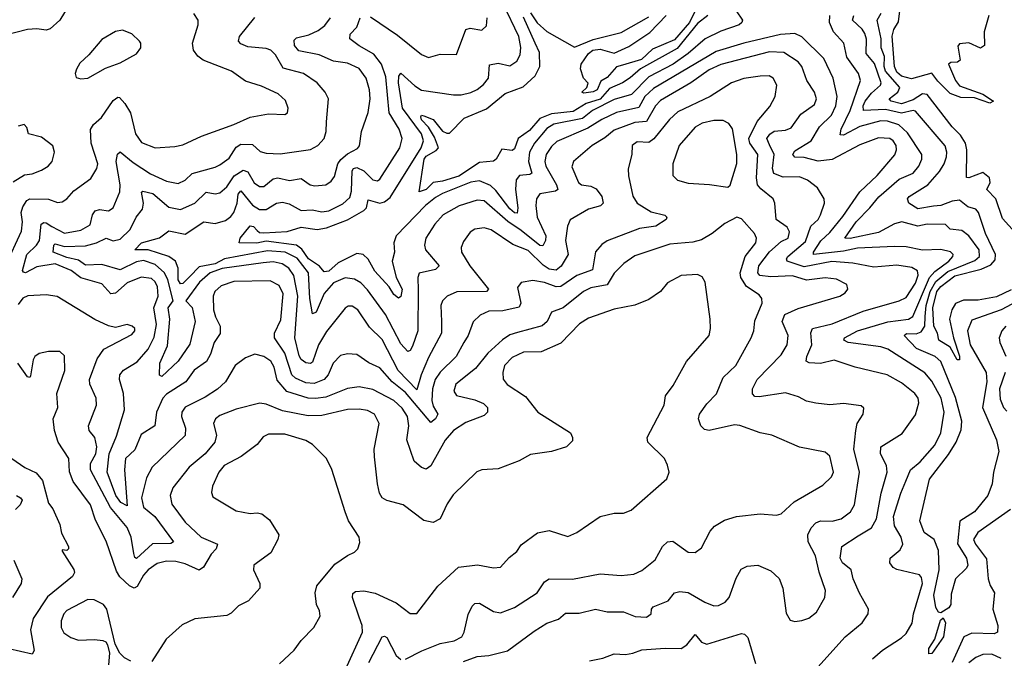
# Model space of a CAD drawing. Extents: x 1443846 to 1577407, y 839182 to 927291.
# Tile 212 of 256: x 1467481 to 1471728, y 906693 to 909447. Entities that reach past the tile are written whole.
import ezdxf

# ---------------------------------------------------------------- set-up
doc = ezdxf.new("R2010")
doc.units = 0

msp = doc.modelspace()

# ---------------------------------------------------------------- linework, layer by layer
at = {"layer": '0CON20XD'}
for points in [[(1470415, 909527.1), (1470370, 909435), (1470305, 909360.2), (1470210.6, 909319.4), (1470163.1, 909275), (1470081.2, 909251.2), (1470055, 909243.4), (1470015, 909198.2), (1469988.2, 909181.8), (1469972.4, 909145), (1469955, 909135.7), (1469915, 909130.6), (1469906.2, 909135), (1469927.5, 909155), (1469933, 909173), (1469913.3, 909195), (1469900.6, 909235), (1469902.9, 909255), (1469935, 909300.5), (1469953.1, 909315), (1469985, 909320.5), (1470045, 909303.1), (1470108.8, 909331.2), (1470198.8, 909391.2), (1470269.5, 909465)], [(1467695, 909511.2), (1467654.5, 909445.5), (1467613, 909407), (1467595, 909401.4), (1467555, 909407.5), (1467514.8, 909405.2), (1467419.5, 909380.5)], [(1470570.9, 909485), (1470598.9, 909445), (1470596.7, 909435), (1470584.7, 909425.3), (1470505, 909397.1), (1470438, 909365), (1470365, 909301), (1470300, 909255), (1470195, 909200.8), (1470120.7, 909125), (1470045, 909103), (1469952, 909055), (1469908.9, 909021.1), (1469785, 908996), (1469755, 908977.8), (1469701.6, 908915), (1469680.2, 908875), (1469676.4, 908835), (1469690.4, 908785), (1469681, 908779), (1469637.1, 908775), (1469623.3, 908756.7), (1469619.5, 908715), (1469630.5, 908635), (1469627, 908613), (1469615, 908614), (1469595, 908631.3), (1469535, 908710.4), (1469511.4, 908731.4), (1469465, 908751.6), (1469426.8, 908746.8), (1469305, 908697.4), (1469275, 908679.7), (1469231.9, 908645), (1469105.3, 908515), (1469095.8, 908485), (1469098.1, 908445), (1469088.6, 908405), (1469105.2, 908335), (1469131.5, 908285), (1469125, 908253.1), (1469115, 908245.4), (1469095, 908261.3), (1469074.8, 908295), (1469012.8, 908362.8), (1468985, 908414.5), (1468962.9, 908435), (1468935, 908438.2), (1468855, 908398.6), (1468815, 908362.9), (1468795, 908359.1), (1468773.8, 908383.8), (1468726.5, 908415), (1468697.8, 908457.8), (1468675, 908474.4), (1468545, 908491.2), (1468503.6, 908483.6), (1468427.5, 908485), (1468432.2, 908505), (1468475, 908557.6), (1468489.7, 908555), (1468505, 908537.4), (1468515, 908529.8), (1468535, 908528.2), (1468635, 908533.4), (1468695, 908551.8), (1468765, 908541.9), (1468805, 908549.1), (1468895, 908584.4), (1468965.8, 908624.2), (1468976.5, 908635), (1468985, 908669.4), (1469035, 908655.2), (1469055, 908661.7), (1469079.3, 908680.7), (1469212.8, 908895), (1469222.8, 908925), (1469214.8, 908955), (1469132.4, 909065), (1469115.2, 909174.8), (1469117.1, 909202.9), (1469125, 909215.8), (1469185, 909161.1), (1469215, 909143.6), (1469352.2, 909122.2), (1469385, 909122.5), (1469426.9, 909133.1), (1469455, 909145.7), (1469482.2, 909167.8), (1469503, 909195), (1469508, 909252), (1469545, 909258.9), (1469595, 909248.2), (1469625, 909268.5), (1469640, 909295), (1469642.3, 909327.7), (1469633.7, 909375), (1469566.1, 909515)], [(1471661.4, 909465), (1471640.8, 909395), (1471642.5, 909335), (1471625, 909324.2), (1471575, 909346.7), (1471535, 909342.5), (1471527.5, 909332.5), (1471537.5, 909272.5), (1471526.7, 909263.3), (1471497, 909263), (1471487.5, 909255), (1471517.5, 909185), (1471535, 909161.1), (1471635, 909125.5), (1471681.2, 909095), (1471665, 909087.5), (1471600, 909110), (1471540.9, 909110.9), (1471495, 909129.1), (1471441.4, 909181.4), (1471415, 909216), (1471328.2, 909191.8), (1471285, 909203.3), (1471265, 909220), (1471255.2, 909245), (1471244.8, 909375.2), (1471252, 909405), (1471272.2, 909437.8), (1471277.3, 909485)], [(1467421.6, 908388.4), (1467488.8, 908535), (1467493.7, 908575), (1467488, 908615), (1467495, 908640.5), (1467512.3, 908667.7), (1467525, 908674.7), (1467605, 908672.9), (1467645, 908659.2), (1467665, 908661.8), (1467685.3, 908674.7), (1467715, 908708.5), (1467788.3, 908761.7), (1467813.6, 908805), (1467818.7, 908825), (1467789.8, 908915), (1467786.5, 908973.5), (1467799.2, 908995), (1467833.8, 909025), (1467885, 909099.1), (1467905, 909113.5), (1467912, 909112), (1467935.6, 909085.6), (1467958.9, 909045), (1467981.6, 908955), (1468007.3, 908917.3), (1468065, 908894.1), (1468150.6, 908899.4), (1468185, 908907.8), (1468265, 908944.1), (1468405.6, 908994.4), (1468475, 909026.8), (1468555, 909040.8), (1468625, 909037.5), (1468635.8, 909045), (1468640, 909065), (1468627.8, 909097.8), (1468596.8, 909126.8), (1468525, 909159.7), (1468455, 909181.5), (1468395, 909224.4), (1468272.7, 909272.7), (1468249.1, 909289.1), (1468231.2, 909315), (1468226.2, 909345), (1468251.4, 909425), (1468250.8, 909445), (1468233.2, 909473.2)], [(1469862.5, 908812.5), (1469892.1, 908745), (1469905, 908734.6), (1469945, 908729.2), (1469967.3, 908717.3), (1469992.1, 908685), (1469998.1, 908655), (1469986.1, 908643.9), (1469935, 908630), (1469855, 908584.2), (1469844, 908556), (1469836, 908495), (1469846.5, 908435), (1469816.2, 908383.8), (1469795, 908366.6), (1469765, 908371.4), (1469738.5, 908388.5), (1469675, 908451.2), (1469608.1, 908478.1), (1469515, 908540.7), (1469485, 908548.6), (1469445, 908543.1), (1469425, 908530), (1469395, 908490), (1469385.5, 908465), (1469387.5, 908445), (1469422.3, 908385), (1469504, 908285), (1469495, 908274.8), (1469366.8, 908273.2), (1469325.3, 908254.7), (1469305.5, 908235), (1469297.6, 908215), (1469300.8, 908145), (1469300.8, 908095), (1469245, 907990.5), (1469213.4, 907915), (1469195, 907851.2), (1469114, 907934), (1469045, 908068.2), (1468990.6, 908120.6), (1468940.4, 908195), (1468915, 908211.8), (1468898.3, 908211.7), (1468885, 908202.9), (1468805, 908101.8), (1468770.6, 908045), (1468745, 907970), (1468735, 907963.6), (1468715, 907966.6), (1468695, 907981.8), (1468687, 907997), (1468668.1, 908075), (1468680.6, 908255), (1468663.5, 908343.5), (1468642.5, 908375), (1468613.4, 908393.5), (1468575, 908402.3), (1468531, 908399), (1468355, 908374.1), (1468302.9, 908355), (1468257.5, 908315), (1468198.2, 908235), (1468225.7, 908205.7), (1468237.6, 908145), (1468215, 908047.1), (1468165, 907973.8), (1468095, 907908.1), (1468084.6, 907914.6), (1468085.3, 907965), (1468119.4, 908040.6), (1468129.2, 908155), (1468121.9, 908205), (1468143.9, 908235), (1468120.2, 908325), (1468105.4, 908355.4), (1468065, 908390.9), (1468015, 908407.9), (1467985, 908402.9), (1467915, 908367.7), (1467835, 908390.5), (1467765, 908388), (1467735, 908409.8), (1467685, 908421.4), (1467625.4, 908445), (1467628.6, 908475), (1467635, 908480.7), (1467675, 908469), (1467765, 908471.8), (1467812.7, 908485), (1467854.7, 908505.3), (1467885, 908493.6), (1467915, 908500.8), (1467957.2, 908542.8), (1467983.8, 908595), (1468010.7, 908629.3), (1468016.1, 908655), (1468007, 908703), (1468012.2, 908707.8), (1468055, 908697.8), (1468125, 908638.5), (1468175, 908628.3), (1468236.2, 908655), (1468285, 908703.2), (1468325, 908696.6), (1468345, 908700.9), (1468375, 908725.9), (1468406.9, 908773.1), (1468445, 908797.4), (1468465, 908790.2), (1468492.8, 908742.8), (1468515, 908727.9), (1468535, 908727.6), (1468575, 908761), (1468595, 908765.6), (1468645, 908753.9), (1468695, 908762.4), (1468734.2, 908734.2), (1468755, 908730), (1468802, 908735), (1468825, 908750.5), (1468839.9, 908770.1), (1468853.5, 908825), (1468866.2, 908843.8), (1468895, 908868), (1468939.1, 908890.9), (1468947.4, 908902.6), (1468955.5, 908965), (1468985, 909046.7), (1468992.7, 909105), (1468989.5, 909145), (1468975.2, 909195.2), (1468945, 909236.4), (1468895, 909259.2), (1468835, 909268.2), (1468773.1, 909295), (1468685, 909312.8), (1468667.1, 909335), (1468665, 909358.9), (1468675, 909368.1), (1468728.3, 909381.7), (1468769, 909401), (1468798.2, 909421.8), (1468822.1, 909455)], [(1468215, 908338.8), (1468185, 908309.3), (1468175, 908307.4), (1468164.9, 908325), (1468164.9, 908375), (1468153.3, 908405), (1468125.1, 908425.1), (1468035, 908454), (1467977.5, 908455), (1468006.5, 908485), (1468084.3, 908505.7), (1468125, 908536.1), (1468195, 908522.6), (1468275, 908574.7), (1468325, 908567.9), (1468368.5, 908581.5), (1468392.5, 908597.5), (1468404.8, 908615.2), (1468419.8, 908655), (1468423.2, 908695), (1468435, 908709.4), (1468485, 908647.6), (1468515, 908628.4), (1468545, 908628.1), (1468589.4, 908655), (1468615, 908660.6), (1468643.3, 908653.3), (1468695, 908624), (1468743.3, 908626.7), (1468785, 908619), (1468815, 908623.3), (1468875, 908652.2), (1468905, 908679.6), (1468912.7, 908707.3), (1468914.8, 908795), (1468920.9, 908805), (1468935, 908808.9), (1468965.9, 908795), (1469005, 908755.9), (1469025, 908752.7), (1469035, 908759.2), (1469120.3, 908895), (1469130.7, 908935), (1469117.8, 908975), (1469075.2, 909045), (1469060.6, 909200.6), (1469042.2, 909255), (1469008.5, 909298.5), (1468945, 909334.3), (1468905.4, 909365), (1468906.2, 909385), (1468935.3, 909414.7), (1468950, 909455)], [(1468804.1, 909005.9), (1468813.6, 909105), (1468799.1, 909135), (1468764.6, 909175), (1468705, 909215.3), (1468618.5, 909238.5), (1468585.4, 909295), (1468564.2, 909315), (1468545, 909322.3), (1468465, 909330.5), (1468435, 909343.2), (1468424.5, 909355), (1468429.5, 909375), (1468495, 909456.5)], [(1468995, 909459.6), (1469110.3, 909380.3), (1469215, 909296.7), (1469245, 909284.5), (1469295, 909297.9), (1469365, 909297.5), (1469405, 909404.3), (1469425, 909410.9), (1469475, 909402), (1469495, 909420), (1469497.7, 909455)], [(1470449.8, 909465), (1470405, 909430.2), (1470317.4, 909322.6), (1470159.2, 909235), (1470115, 909196), (1470080.9, 909175), (1470025, 909150.9), (1469985, 909104.9), (1469925, 909085.1), (1469869.1, 909050.9), (1469775, 909041.5), (1469725, 909021.4), (1469680.4, 908969.6), (1469631.5, 908935), (1469615, 908889.4), (1469605, 908883.4), (1469561.5, 908888.5), (1469535.8, 908845), (1469525, 908836.9), (1469465, 908831.7), (1469375, 908772.2), (1469305, 908750.6), (1469265.2, 908744.8), (1469235, 908714.8), (1469204.7, 908704.7), (1469225.8, 908845), (1469235, 908858.7), (1469277.5, 908882.5), (1469288.3, 908895), (1469270.8, 908940.8), (1469244.1, 908984.1), (1469215, 909014.4), (1469211.9, 909028.1), (1469215, 909034.5), (1469225, 909032.9), (1469265, 909016.8), (1469305, 908966.4), (1469323, 908957), (1469335, 908958.2), (1469398.4, 909021.6), (1469495, 909062.4), (1469575, 909128), (1469652.8, 909157.2), (1469704.8, 909205.2), (1469724.3, 909245), (1469723.4, 909305), (1469705.3, 909345), (1469655, 909458)], [(1469685, 909476.8), (1469713.4, 909433.5), (1469755, 909396.7), (1469875, 909328.8), (1469955, 909361.2), (1470075, 909392.4), (1470195, 909459.1)], [(1471760.1, 908219.9), (1471714.4, 908195.6), (1471588.7, 908151.3), (1471568.7, 908105), (1471580.6, 908045), (1471650, 907925), (1471652.1, 907885), (1471633.8, 907775), (1471694.6, 907635), (1471703.8, 907585), (1471681.1, 907495), (1471675.9, 907445), (1471657.5, 907395), (1471599.6, 907325), (1471535.6, 907284.4), (1471526.3, 907186.3), (1471565.3, 907125), (1471570.6, 907095), (1471565, 907082), (1471518, 907035), (1471499.2, 906969.2), (1471497.1, 906925), (1471489.5, 906910.5), (1471455, 906888.6), (1471445, 906891.4), (1471432.4, 906912.4), (1471423.6, 906965), (1471447.5, 907075), (1471445, 907157.5), (1471425.8, 907205), (1471382.5, 907235), (1471364.4, 907285), (1471405.5, 907465), (1471488.1, 907571.9), (1471520.2, 907625), (1471541.4, 907678.6), (1471544.4, 907715), (1471517.4, 907817.4), (1471455, 907972.4), (1471430, 907995), (1471349.4, 908029.4), (1471295.5, 908085), (1471306, 908094), (1471348.3, 908091.7), (1471369.9, 908100.1), (1471384.9, 908125.1), (1471387.1, 908167.1), (1471391.2, 908215), (1471408.9, 908275), (1471432.6, 908317.4), (1471485, 908360.5), (1471600.9, 908409.1), (1471621, 908425), (1471619.5, 908455), (1471575, 908514.7), (1471545, 908538.1), (1471495, 908543.9), (1471473.8, 908563.8), (1471395, 908564.8), (1471355, 908557), (1471285.6, 908575.6), (1471255, 908566.5), (1471185, 908529.2), (1471063.1, 908503.1), (1471040.6, 908505), (1471088.9, 908575), (1471148.4, 908635), (1471186.5, 908683.5), (1471275, 908759.8), (1471334.8, 908785.2), (1471359.4, 908815), (1471373.1, 908845), (1471373.1, 908865), (1471310.5, 908959.5), (1471273.8, 908993.8), (1471225, 909008.9), (1471195, 909011.4), (1471105, 908985.9), (1471035, 908948.9), (1471020.4, 908950.4), (1471023.9, 908975), (1471063.4, 909055), (1471108.1, 909185), (1471099.4, 909215), (1471049, 909285), (1471035.6, 909345.6), (1470991.2, 909395), (1470973.7, 909435), (1470975.3, 909465)], [(1471758.3, 908281.7), (1471695, 908251.8), (1471615, 908237), (1471552.4, 908237.6), (1471516.9, 908223.1), (1471501.9, 908195), (1471492.2, 908155), (1471508.8, 908075), (1471535, 907996), (1471535, 907980), (1471525, 907980), (1471494.8, 908035), (1471445.2, 908065.2), (1471439.4, 908095), (1471424.7, 908125), (1471419.9, 908205), (1471437.1, 908275), (1471453.8, 908296.2), (1471515, 908342), (1471628.7, 908371.3), (1471670.5, 908389.5), (1471689, 908411), (1471690.3, 908435), (1471646.9, 908525), (1471617, 908615), (1471605, 908629.1), (1471570.3, 908640.3), (1471535, 908668.1), (1471503.8, 908663.8), (1471455, 908645.5), (1471422.3, 908642.3), (1471355, 908631.4), (1471315.8, 908655), (1471310.8, 908675), (1471317.5, 908685), (1471398.4, 908735), (1471448.3, 908791.7), (1471468.9, 908825), (1471478.9, 908855), (1471480.7, 908875), (1471473.2, 908903.2), (1471345, 909052.4), (1471335, 909055.2), (1471285, 909044.5), (1471215, 909060), (1471120.9, 909055), (1471119.6, 909075), (1471127.8, 909095), (1471155, 909129.8), (1471194.2, 909165), (1471197, 909175), (1471168.4, 909258.4), (1471131.6, 909301.6), (1471133.2, 909363.2), (1471127.2, 909387.2), (1471115, 909406.5), (1471073.5, 909445), (1471079.2, 909465)], [(1471211.3, 909288.7), (1471197.6, 909325), (1471197.6, 909365), (1471180, 909445), (1471197.3, 909475)], [(1467745, 909192), (1467775, 909194.3), (1467851.5, 909238.5), (1467915, 909261.4), (1467985, 909300), (1468004.2, 909325), (1468004, 909345), (1467997.5, 909355), (1467965, 909386.5), (1467925, 909401.2), (1467894.7, 909395.3), (1467835, 909361.4), (1467780, 909295), (1467741.2, 909258.8), (1467726.1, 909233.9), (1467720, 909215), (1467725, 909197.5), (1467745, 909192)], [(1471159.7, 906690.3), (1471202.1, 906727.9), (1471285, 906781.1), (1471305, 906800), (1471330.7, 906845), (1471336.6, 906885), (1471376, 907015), (1471371.3, 907041.3), (1471362.9, 907052.9), (1471265, 907076.2), (1471248.6, 907085), (1471234.4, 907105), (1471235.6, 907125), (1471278.7, 907161.3), (1471290, 907185), (1471283.2, 907215), (1471254.3, 907264.3), (1471250.7, 907305), (1471281.2, 907405), (1471303.6, 907456.4), (1471324.2, 907505.8), (1471365, 907540.6), (1471427.8, 907612.2), (1471454.5, 907665), (1471469.3, 907755), (1471455.9, 907815), (1471415, 907887.5), (1471385, 907923.3), (1471225.9, 908025.9), (1471196.1, 908036.1), (1471055.2, 908055.2), (1471036.4, 908065), (1471039.2, 908075), (1471095, 908105.5), (1471225.6, 908144.4), (1471315, 908155.6), (1471332.9, 908167.1), (1471405.2, 908334.8), (1471428.6, 908361.4), (1471488.4, 908405), (1471506.6, 908425), (1471507.1, 908435), (1471495.9, 908445.9), (1471454.2, 908455.8), (1471375, 908453.6), (1471305, 908466.7), (1471255, 908469), (1471095, 908461.4), (1471035, 908448.2), (1470904.8, 908434.8), (1470905.2, 908445), (1470936.9, 908493.1), (1470975, 908529.6), (1471031.3, 908598.7), (1471105, 908704), (1471180, 908775), (1471256, 908864), (1471262.9, 908885), (1471261.4, 908905), (1471249.1, 908925), (1471235, 908934.3), (1471185, 908937.8), (1471105, 908906.6), (1470986.2, 908843.8), (1470925, 908836.1), (1470865, 908853), (1470824, 908854), (1470816.2, 908865), (1470825, 908881.2), (1470895, 908924.6), (1470930.8, 908985), (1470982.5, 909035), (1471001.9, 909075), (1471007.6, 909115), (1470989.7, 909195), (1470949.2, 909279.2), (1470855, 909373.6), (1470825, 909387.3), (1470762.7, 909382.7), (1470604.3, 909345.7), (1470485, 909309.8), (1470215, 909150.3), (1470178, 909115), (1470151.2, 909068.8), (1470055, 909047), (1469992.8, 909017.2), (1469931.5, 908978.5), (1469798.3, 908921.7), (1469775, 908900.4), (1469752.5, 908865), (1469747, 908835), (1469751.3, 908815), (1469797.3, 908735), (1469802.5, 908715), (1469792.8, 908707.2), (1469725, 908695.3), (1469710.3, 908675), (1469707.4, 908645), (1469713.8, 908595), (1469750.9, 908515), (1469749.8, 908495), (1469738.4, 908471.6), (1469725, 908473.2), (1469645, 908538.3), (1469586.6, 908576.6), (1469485, 908665.7), (1469455, 908668.8), (1469376.4, 908643.6), (1469308.2, 908605), (1469272.3, 908565), (1469232.7, 908505), (1469226.9, 908475), (1469232.3, 908455), (1469290.8, 908385), (1469275, 908370.3), (1469205, 908353.1), (1469198, 908335), (1469199.8, 908279.8), (1469199.3, 908105), (1469175, 908039.4), (1469165, 908020), (1469155, 908015.7), (1469125, 908049.2), (1469059.4, 908175), (1468982.2, 908282.2), (1468952.1, 908312.1), (1468925, 908327.8), (1468885, 908334.3), (1468835, 908312.2), (1468795, 908266.6), (1468759.7, 908185), (1468745, 908178.1), (1468732.1, 908245), (1468727.7, 908355), (1468678, 908418), (1468627.1, 908445), (1468549.8, 908450.2), (1468364.8, 908415.2), (1468325, 908394.4), (1468255, 908381.2), (1468215, 908338.8)], [(1470923.3, 906655), (1471041.8, 906785), (1471115, 906845.6), (1471141.4, 906885), (1471142.5, 906905), (1471103.2, 906973.2), (1471076.3, 907035), (1471067.4, 907075), (1471030.5, 907105), (1471019.6, 907125), (1471026.7, 907175), (1471098.5, 907221.5), (1471155, 907255.4), (1471176.8, 907295), (1471196.8, 907405), (1471223.1, 907495), (1471219.5, 907525), (1471194.5, 907574.5), (1471195.3, 907604.7), (1471287.8, 907662.2), (1471345, 907742.5), (1471360, 907795), (1471356.1, 907815), (1471342.1, 907835), (1471285, 907881.3), (1471222.9, 907915), (1471085, 907947.7), (1470995, 907978.5), (1470935.9, 907964.1), (1470886.6, 907966.6), (1470874.2, 907974.2), (1470875.8, 907995), (1470898.2, 908045), (1470894.1, 908095.9), (1470900.6, 908115), (1470985, 908134.8), (1471119.2, 908189.2), (1471275, 908233.8), (1471305, 908248.4), (1471345, 908311.1), (1471356, 908345), (1471354.2, 908364.2), (1471328.8, 908378.8), (1471265, 908389), (1471165, 908380), (1471075, 908397.5), (1470984.3, 908404.3), (1470865, 908381.7), (1470792.2, 908405), (1470788.9, 908415), (1470794.8, 908425), (1470870.1, 908489.9), (1470893.3, 908556.7), (1470924.6, 908585), (1470935.9, 908605), (1470952.2, 908655), (1470950.6, 908675), (1470922.4, 908722.4), (1470879.2, 908755), (1470845, 908769.6), (1470775, 908767.6), (1470734.1, 908784.1), (1470728.7, 908805), (1470736.2, 908865), (1470715, 908907.1), (1470704.2, 908935), (1470717.1, 908952.9), (1470735, 908966.1), (1470785, 908970.6), (1470809.4, 908980.6), (1470850.8, 909039.2), (1470909, 909081), (1470917.6, 909105), (1470908.8, 909135), (1470876.6, 909185), (1470854.4, 909244.4), (1470839.7, 909265), (1470776.7, 909305), (1470715, 909308.9), (1470505, 909253), (1470455, 909231.2), (1470375.9, 909174.1), (1470245, 909098.9), (1470224, 909075), (1470185, 909007.8), (1470135, 909004.2), (1470045, 908970.7), (1470005, 908937.5), (1469950.7, 908905), (1469870, 908835), (1469862.5, 908812.5)], [(1471775, 908528.8), (1471720.2, 908590.2), (1471691.2, 908675), (1471652.4, 908715), (1471667.5, 908745), (1471664.5, 908765), (1471635, 908787.5), (1471575, 908764.5), (1471565, 908766.7), (1471567, 908885), (1471560.2, 908915), (1471539, 908949), (1471502.9, 908985), (1471395, 909124.4), (1471375, 909126.6), (1471335, 909101.2), (1471285, 909083.4), (1471239.6, 909095), (1471231.5, 909105), (1471269, 909135), (1471277, 909155), (1471215.1, 909225), (1471209.8, 909245), (1471211.3, 909288.7)], [(1469395, 906679.6), (1469455, 906700.6), (1469505, 906704.5), (1469585, 906724.7), (1469700.1, 906809.9), (1469755, 906844.5), (1469805, 906861.1), (1469835, 906886.9), (1469895, 906887.5), (1469965, 906904.5), (1470015, 906893.2), (1470085, 906892.7), (1470136.3, 906873.7), (1470185, 906870.5), (1470205.5, 906884.5), (1470207.1, 906905), (1470214.2, 906915), (1470278.9, 906941.1), (1470305, 906975.8), (1470328.5, 906981.5), (1470365, 906976.8), (1470436.9, 906935), (1470475, 906919.1), (1470495, 906920.9), (1470524.3, 906935), (1470540.8, 906955), (1470571.7, 907038.3), (1470592.8, 907077.2), (1470619.5, 907090.5), (1470665, 907094.5), (1470720.5, 907070.5), (1470756.6, 907036.6), (1470773.6, 906995), (1470787.8, 906887.8), (1470805, 906858), (1470825, 906851.4), (1470855, 906855.6), (1470885, 906865.6), (1470917.7, 906892.3), (1470953.5, 906955), (1470956.4, 906985), (1470929.2, 907065), (1470913.8, 907135), (1470882.8, 907195), (1470880.7, 907225), (1470895.3, 907255), (1470915, 907276.8), (1470935, 907285.3), (1470985, 907284.2), (1471025, 907294.7), (1471064.6, 907325), (1471082.5, 907355), (1471103.1, 907495), (1471079.3, 907595), (1471087.1, 907675), (1471093.3, 907705), (1471119.4, 907745), (1471122, 907772), (1471111.4, 907781.4), (1471035, 907791.9), (1470975, 907785.7), (1470915, 907793.3), (1470875, 907802.2), (1470840.8, 907820.8), (1470785, 907837.2), (1470670.5, 907820.5), (1470652.4, 907822.4), (1470642.7, 907832.7), (1470642.5, 907855), (1470662.5, 907895), (1470765, 908002.1), (1470790.9, 908045), (1470795.9, 908085), (1470770.7, 908145), (1470782, 908175), (1470838.9, 908201.1), (1471018.8, 908255), (1471041.1, 908268.9), (1471052.9, 908285), (1471048.6, 908305), (1471005, 908328.2), (1470955, 908333.8), (1470875, 908324.2), (1470815, 908342.8), (1470721.4, 908338.6), (1470673.1, 908343.1), (1470665.2, 908355.2), (1470669, 908385), (1470715, 908445.2), (1470765, 908489.7), (1470795.4, 908505), (1470801.7, 908531.7), (1470791.5, 908551.5), (1470744.5, 908585), (1470738.7, 908655), (1470731.3, 908675), (1470677.6, 908717.6), (1470664.3, 908735), (1470658.7, 908765), (1470665.6, 908865), (1470630.8, 908915), (1470626.9, 908935), (1470662.5, 909007.5), (1470716.9, 909073.1), (1470740, 909115), (1470746.5, 909165), (1470730.8, 909195), (1470714.5, 909204.5), (1470675, 909203.6), (1470605, 909193.8), (1470551.4, 909175), (1470460, 909115), (1470320.2, 909049.8), (1470283.4, 909016.6), (1470216.4, 908933.6), (1470195, 908917.5), (1470145, 908920), (1470122.9, 908905), (1470121.4, 908865), (1470106.4, 908803.6), (1470106.8, 908773.2), (1470125.8, 908685.8), (1470144.6, 908655), (1470205, 908618.4), (1470263.4, 908603.4), (1470272.5, 908595), (1470269.2, 908585), (1470225, 908557.2), (1470155, 908545.8), (1470015, 908493.5), (1469992.2, 908477.8), (1469964.7, 908445.3), (1469951.9, 908368.1), (1469885, 908344), (1469815, 908295.6), (1469795, 908295.2), (1469745, 908313.3), (1469695, 908321.9), (1469645, 908313.3), (1469627.8, 908292.2), (1469642.8, 908225), (1469635, 908206.7), (1469565, 908192), (1469505, 908189.3), (1469467.2, 908172.8), (1469436.7, 908143.3), (1469415.3, 908085), (1469397.7, 908055), (1469364, 907995), (1469295, 907927.1), (1469273.1, 907895), (1469262.1, 907855), (1469259.3, 907805), (1469265, 907779.6), (1469284.2, 907745), (1469275, 907725.4), (1469255, 907709.2), (1469145, 907838.7), (1469088.4, 907885), (1469035, 907945.3), (1468987.4, 907967.4), (1468935, 908003.1), (1468895, 908006.6), (1468865, 907998.7), (1468833.9, 907966.1), (1468811.3, 907915), (1468794.4, 907895.6), (1468751.6, 907878.4), (1468715, 907880.3), (1468671.4, 907901.4), (1468655, 907915.9), (1468625, 908008.2), (1468581.1, 908075), (1468580.4, 908095), (1468607.1, 908152.9), (1468617.6, 908265), (1468600.2, 908300.2), (1468561.4, 908321.4), (1468405, 908318.5), (1468350.5, 908299.5), (1468322.9, 908275), (1468315.2, 908254.8), (1468317.7, 908195), (1468325.3, 908165), (1468346.5, 908125), (1468345.8, 908094.2), (1468320.4, 908055), (1468304.7, 908005), (1468287.2, 907972.8), (1468234.5, 907935), (1468197.3, 907885), (1468115, 907831.7), (1468098.9, 907815), (1468071, 907755), (1468064.7, 907695), (1468005, 907657.7), (1467978.2, 907591.8), (1467938.1, 907555), (1467932.8, 907505), (1467945, 907350.8), (1467917, 907365), (1467896.2, 907395), (1467859.4, 907495), (1467867.7, 907575), (1467899.4, 907650.6), (1467934, 907765), (1467929.7, 907835), (1467911.5, 907895), (1467913.8, 907915), (1467929.4, 907935), (1467988.5, 907971.5), (1468035, 908026.7), (1468061.9, 908078.1), (1468072.1, 908132.1), (1468060.2, 908205), (1468078, 908255), (1468075.5, 908295), (1468065, 908316.7), (1468050.3, 908330.3), (1468005, 908337), (1467945, 908312.1), (1467895, 908267.9), (1467875, 908264.7), (1467835, 908307.8), (1467745, 908333.4), (1467703.9, 908365), (1467635, 908393.4), (1467555, 908381.1), (1467505.8, 908355), (1467497.6, 908357.6), (1467494, 908365), (1467511.9, 908435), (1467553.8, 908475), (1467566.3, 908495), (1467574.5, 908565.5), (1467585, 908572.9), (1467595, 908571.1), (1467620.7, 908555), (1467675, 908525.6), (1467745, 908539.1), (1467785, 908562.9), (1467795.3, 908605), (1467807.1, 908622.9), (1467825, 908628.8), (1467865, 908623.3), (1467884.3, 908635.7), (1467913.8, 908705), (1467914.3, 908735), (1467897.7, 908835), (1467903.5, 908866.5), (1467915, 908877.1), (1467970.4, 908830.4), (1468045, 908781.6), (1468115, 908750.4), (1468165, 908740), (1468194.4, 908755), (1468225.7, 908784.3), (1468325, 908810.5), (1468345, 908820.8), (1468385, 908849.4), (1468415, 908897.2), (1468435, 908910.4), (1468485, 908908.1), (1468518.3, 908878.3), (1468545, 908870.8), (1468605, 908868.2), (1468735, 908887.5), (1468767.8, 908905), (1468795.3, 908934.7), (1468803.4, 908965), (1468804.1, 909005.9)], [(1470535, 908724.4), (1470546.2, 908733.8), (1470573.8, 908826.2), (1470574.3, 908865), (1470556, 908976), (1470539.9, 908999.9), (1470515, 909011.8), (1470475, 909012.9), (1470425, 909001.2), (1470395, 908983.9), (1470325.7, 908904.3), (1470297.8, 908825), (1470298.9, 908775), (1470318, 908755), (1470365, 908741.6), (1470456.4, 908736.4), (1470535, 908724.4)], [(1467452.8, 908747.2), (1467502.4, 908777.6), (1467535, 908782.2), (1467575, 908798.1), (1467603.8, 908815), (1467622, 908835), (1467632, 908875), (1467625, 908903.3), (1467575, 908940), (1467520, 908955), (1467511.7, 908981.7), (1467500, 908995), (1467475, 908987.5)], [(1469145, 906689.2), (1469215.8, 906725), (1469295, 906756.3), (1469355, 906767.9), (1469388.8, 906785), (1469399.1, 906805), (1469415, 906882), (1469432.6, 906917.4), (1469445, 906928.6), (1469465, 906930.6), (1469525, 906894.5), (1469555, 906889.1), (1469615, 906912.1), (1469713.1, 906975), (1469745, 907023.1), (1469764.6, 907035.4), (1469865, 907034.6), (1469985, 907057.1), (1470075, 907049.5), (1470130, 907055), (1470165, 907071.9), (1470221.9, 907118.1), (1470254.6, 907175.4), (1470275, 907194.7), (1470298.7, 907198.7), (1470365, 907151.1), (1470395, 907148.6), (1470421.4, 907168.6), (1470459.5, 907240.5), (1470477.8, 907262.2), (1470521.1, 907288.9), (1470572.5, 907305), (1470675, 907315.5), (1470745, 907310.8), (1470765, 907316), (1470821.7, 907368.3), (1470945, 907440), (1470983.3, 907475), (1470990.7, 907495), (1470976.1, 907565), (1470955, 907581.3), (1470844.1, 907604.1), (1470725, 907655.6), (1470675, 907665.6), (1470586.8, 907696.8), (1470565, 907699.2), (1470455, 907675.5), (1470435, 907679.4), (1470418.6, 907695), (1470409.4, 907725), (1470413.8, 907745), (1470445, 907790.9), (1470487, 907833), (1470515.7, 907904.3), (1470569.6, 907955), (1470636.4, 908075), (1470647.5, 908105), (1470651.8, 908148.2), (1470683.1, 908225), (1470682.9, 908245), (1470670.5, 908260.5), (1470616.7, 908296.7), (1470591.6, 908335), (1470589.2, 908355), (1470610.4, 908425), (1470655.9, 908485), (1470660, 908505), (1470650.4, 908525), (1470595, 908588), (1470575, 908596), (1470522.2, 908567.8), (1470468.5, 908525), (1470421.8, 908498.2), (1470385, 908487.7), (1470285, 908479), (1470135, 908427.9), (1470086.9, 908395), (1470045, 908353.8), (1470015, 908303.6), (1469945, 908290.3), (1469913.5, 908275), (1469825, 908203.9), (1469775, 908185.7), (1469756.7, 908145), (1469735, 908126.3), (1469628.3, 908098.3), (1469595, 908087.6), (1469563.2, 908066.8), (1469500.8, 908009.2), (1469447, 907943), (1469362.1, 907875), (1469354.5, 907845), (1469365.9, 907825.9), (1469445, 907807.5), (1469481.9, 907791.9), (1469498.8, 907775), (1469498.8, 907755), (1469485, 907740.5), (1469405, 907709.3), (1469352.9, 907675), (1469317.1, 907632.9), (1469255, 907522.9), (1469235, 907508.6), (1469215, 907515.7), (1469182.7, 907542.7), (1469151.6, 907635), (1469160, 907695), (1469153.9, 907735), (1469131.7, 907771.7), (1469095.1, 907805.1), (1469005, 907852.1), (1468945, 907863.7), (1468895, 907856.2), (1468801.6, 907818.4), (1468757.3, 907812.7)], [(1468886.9, 906645), (1468960.2, 906805), (1468959.1, 906835), (1468945, 906870), (1468916.9, 906955), (1468918.2, 906971.8), (1468929.1, 906980.9), (1468965, 906983.3), (1469015, 906973.2), (1469105, 906932.7), (1469165, 906886), (1469195, 906886), (1469285, 907004), (1469374.2, 907085.8), (1469456, 907096), (1469525, 907083.5), (1469555, 907085.7), (1469592.3, 907127.7), (1469625, 907152.9), (1469645, 907181.9), (1469715, 907233.5), (1469765, 907243.5), (1469845, 907218.6), (1469885, 907235.6), (1469985.6, 907304.4), (1470045, 907318.6), (1470085, 907318.6), (1470118.7, 907331.3), (1470273, 907467), (1470282, 907495), (1470275.9, 907525.9), (1470262, 907555), (1470190, 907625), (1470188.1, 907645), (1470260.8, 907785), (1470267.1, 907825), (1470300.5, 907869.5), (1470357.3, 907972.7), (1470454.5, 908085), (1470461.5, 908115), (1470460, 908155), (1470437.8, 908315), (1470425, 908338), (1470405, 908348), (1470335, 908344.2), (1470275, 908312), (1470245.5, 908274.5), (1470195, 908240), (1470134.7, 908215.3), (1470045, 908198.4), (1469935, 908160), (1469895.2, 908134.8), (1469815, 908051.5), (1469730, 908015), (1469655, 908012.5), (1469605, 907990), (1469573.1, 907955), (1469565.4, 907925.4), (1469566.8, 907896.8), (1469583.6, 907873.6), (1469662.6, 907822.6), (1469716.7, 907755), (1469856.7, 907665), (1469866.2, 907645), (1469865, 907630), (1469840, 907605), (1469774.6, 907585.4), (1469685, 907572.2), (1469635.4, 907544.6), (1469545, 907510.6), (1469475, 907505.6), (1469453.6, 907496.4), (1469351.5, 907398.5), (1469325, 907359.2), (1469295.6, 907295), (1469265, 907278.5), (1469225, 907286.5), (1469135, 907354.5), (1469065, 907372.7), (1469045, 907385.6), (1469032.9, 907405), (1469024.6, 907445), (1469011.1, 907561.1), (1469010.8, 907595), (1469032.5, 907705), (1469011.5, 907745), (1468982.1, 907762.1), (1468945, 907767.5), (1468895, 907765.2), (1468785, 907740.5), (1468725, 907738.3), (1468615, 907759.5), (1468545, 907789.2), (1468517.2, 907792.8), (1468415, 907767.4), (1468345, 907739.4), (1468326.2, 907725), (1468316.6, 907705), (1468329.6, 907655), (1468323.1, 907625), (1468281.3, 907575), (1468212.5, 907517.5), (1468142.2, 907427.8), (1468130, 907395), (1468137.8, 907357.8), (1468195, 907280.4), (1468264.8, 907214.8), (1468334.2, 907185), (1468329.5, 907165), (1468307.8, 907142.2), (1468274, 907086), (1468255, 907073.6), (1468195, 907100.8), (1468155, 907110.5), (1468115, 907112.3), (1468075, 907101.8), (1468035, 907073.9), (1468015, 907051.1), (1467987.5, 907002.5), (1467975, 906995.7), (1467955, 907006), (1467914, 907044), (1467898.7, 907068.7), (1467855, 907197.5), (1467809, 907289), (1467786.4, 907355), (1467712.3, 907455), (1467696.6, 907496.6), (1467693.9, 907555), (1467646.7, 907625), (1467631.2, 907675), (1467625.5, 907725), (1467645.5, 907775), (1467642, 907835), (1467675.4, 907934.6), (1467675, 907997.5), (1467655, 908016), (1467605, 908016.2), (1467565, 908006.7), (1467546, 907994), (1467539.7, 907980.3), (1467528.6, 907911.4), (1467525, 907903.3), (1467515, 907906.2), (1467473.3, 907965)], [(1468757.3, 907812.7), (1468725, 907814.4), (1468633.9, 907843.9), (1468592.2, 907892.2), (1468578.6, 907948.6), (1468565, 907973.9), (1468535, 907994.7), (1468495, 908003.8), (1468455, 907988.2), (1468410.4, 907955), (1468369.2, 907885), (1468335, 907853.2), (1468281.3, 907818.7), (1468194.8, 907775.2), (1468180.9, 907755), (1468178.8, 907735), (1468197.2, 907685), (1468195.7, 907654.3), (1468053, 907517), (1468028.2, 907471.8), (1468006.1, 907385), (1468015.2, 907345), (1468064.1, 907305), (1468145.3, 907194.7), (1468132.6, 907187.4), (1468054.2, 907185.8), (1467985, 907123.3), (1467977.9, 907127.9), (1467974.3, 907144.3), (1467962.4, 907215), (1467945, 907256.7), (1467873, 907343), (1467786.6, 907505), (1467786.4, 907533.6), (1467809.8, 907575), (1467814.3, 907605), (1467805.9, 907645), (1467780.7, 907675), (1467777.8, 907695), (1467812.8, 907785), (1467810.9, 907815), (1467784.4, 907874.4), (1467782.3, 907895), (1467815.9, 907985), (1467845, 908025.4), (1467965, 908089.6), (1467978.5, 908105), (1467977.5, 908115), (1467965.8, 908125.8), (1467945, 908132.1), (1467895, 908119.6), (1467865, 908126.2), (1467805, 908154.5), (1467642.6, 908252.6), (1467595, 908260.5), (1467515.8, 908255.8), (1467495, 908245.5), (1467475, 908218.9)], [(1471734.1, 908125), (1471717.5, 908105), (1471706.6, 908075), (1471708.5, 908055), (1471735.3, 907995.3)], [(1471732, 907925), (1471707.3, 907855), (1471709.9, 907809.9), (1471724.7, 907775), (1471738.6, 907758.6)], [(1468601.7, 906668.3), (1468665, 906727.5), (1468695, 906769.2), (1468750, 906825), (1468776.9, 906875), (1468775, 906897.5), (1468761.4, 906925), (1468755.7, 906975), (1468763.3, 907005), (1468841.3, 907098.7), (1468895, 907136.9), (1468925, 907150), (1468940, 907165), (1468948.3, 907191.7), (1468945.7, 907215), (1468899.5, 907285), (1468885.5, 907324.5), (1468827.6, 907507.6), (1468804.4, 907554.4), (1468744.6, 907614.6), (1468715, 907632.5), (1468625, 907659.1), (1468555, 907660), (1468532.2, 907647.8), (1468505, 907614.3), (1468436.5, 907563.5), (1468363.8, 907525), (1468339.6, 907495), (1468312.7, 907435), (1468308.3, 907408.3), (1468315, 907388.8), (1468415, 907328.5), (1468475, 907316.7), (1468505, 907320.6), (1468526.4, 907316.4), (1468559.4, 907289.4), (1468598.6, 907225), (1468594.3, 907205), (1468565, 907147.5), (1468491.4, 907095), (1468489.5, 907075), (1468517.5, 907015), (1468517.5, 906995), (1468468.8, 906941.2), (1468425, 906918.8), (1468393, 906887), (1468375, 906877.5), (1468237, 906863), (1468182.6, 906837.4), (1468113.8, 906775), (1468051.1, 906678.9)], [(1467447.5, 907555), (1467504, 907515), (1467552, 907492), (1467579.7, 907459.7), (1467605, 907362.5), (1467625, 907337.5), (1467655, 907270), (1467662.2, 907232.2), (1467691.2, 907175), (1467692.5, 907165), (1467685, 907157.5), (1467665, 907160), (1467664, 907155), (1467714.2, 907075.8), (1467717.4, 907062.6), (1467708.6, 907045), (1467601.8, 906958.2), (1467538.8, 906865), (1467527.5, 906815), (1467543.6, 906726.4), (1467535, 906710.4), (1467435, 906733.3)], [(1467467.1, 907395), (1467485.6, 907385), (1467491.5, 907375), (1467482.9, 907355), (1467462.7, 907335)], [(1471755.4, 907335), (1471614.6, 907235), (1471595.3, 907205), (1471603.6, 907185), (1471651.9, 907121.9), (1471658.4, 907035), (1471666.5, 907006.5), (1471685.3, 906975), (1471679.3, 906905), (1471699.6, 906835), (1471698.9, 906805), (1471685, 906798.2), (1471588.5, 906801.5), (1471552.9, 906785), (1471503, 906675)], [(1467456.4, 907116.4), (1467490.7, 907035), (1467487.3, 907015), (1467450.8, 906955)], [(1467960.9, 906680.9), (1467933.3, 906695), (1467913.3, 906715), (1467893.6, 906753.6), (1467856.9, 906905), (1467842.7, 906925), (1467802, 906945), (1467775, 906946.3), (1467685, 906899.5), (1467671.2, 906885), (1467660.9, 906855), (1467660.4, 906825), (1467672.5, 906802.5), (1467702.6, 906782.6), (1467735, 906770.9), (1467804.3, 906774.3), (1467840, 906770), (1467853.3, 906763.3), (1467860.7, 906750.7), (1467868.8, 906715), (1467864.2, 906665)], [(1471402.7, 906712.7), (1471402.9, 906735), (1471428.5, 906775), (1471452.2, 906857.8), (1471465, 906867.5), (1471475.2, 906845.2), (1471466.2, 906785), (1471415, 906713.6), (1471402.7, 906712.7)], [(1468987.3, 906675), (1469045, 906785.8), (1469055, 906788.6), (1469065, 906783.1), (1469105, 906704.4), (1469125, 906687.1)], [(1469938.6, 906681.4), (1469997.1, 906692.9), (1470045, 906712.2), (1470095, 906709.4), (1470126.2, 906715), (1470165, 906728.8), (1470265, 906736.4), (1470335, 906734.6), (1470359.5, 906750.5), (1470395, 906795.6), (1470422.6, 906762.6), (1470445, 906754.5), (1470595, 906800), (1470607.5, 906797.5), (1470622.5, 906782.5), (1470655, 906670)], [(1471715, 906692.6), (1471675, 906710.7), (1471635, 906708.8), (1471605, 906695.7), (1471575, 906672.9)]]:
    msp.add_lwpolyline(points, dxfattribs=at)

doc.saveas('drawing.dxf')
